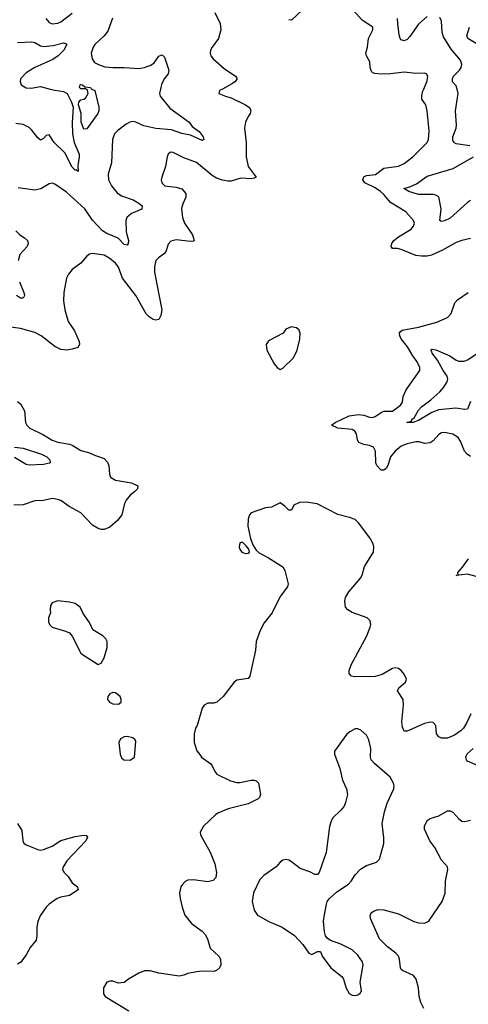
# Model space of a CAD drawing. Header units: inches. Extents: x 2143765 to 2212928, y 878963 to 1017374.
# Tile 179 of 256: x 2183845 to 2186955, y 963656 to 970481. Entities that reach past the tile are written whole.
import ezdxf

# ---------------------------------------------------------------- set-up
doc = ezdxf.new("R2010")
doc.units = ezdxf.units.IN
doc.header["$MEASUREMENT"] = 0
doc.layers.add('C1986', color=7, linetype='Continuous')
doc.layers.add('C1987', color=7, linetype='Continuous')

msp = doc.modelspace()

# ---------------------------------------------------------------- linework, layer by layer
at = {"layer": 'C1986', "color": 5}
for points, elevation in [([(2185249.9, 970000), (2185231.3, 969990), (2185224.7, 969970), (2185271.3, 969950), (2185310, 969940.3), (2185410.5, 969890), (2185439.3, 969870), (2185442.6, 969862.6), (2185446.7, 969850), (2185443.1, 969830), (2185428.5, 969810), (2185410.4, 969770), (2185403.7, 969730), (2185414.3, 969630), (2185415.3, 969530), (2185430, 969463.8), (2185485.3, 969390), (2185470, 969381.6), (2185450, 969378.9), (2185378, 969382), (2185310, 969362.8), (2185290, 969361.7), (2185250, 969369.2), (2185210, 969383.7), (2185180.3, 969400.3), (2185070, 969490.6), (2184984.1, 969524.1), (2184910, 969561.6), (2184890, 969562), (2184874, 969550), (2184866.7, 969530), (2184856.2, 969463.8), (2184830.4, 969390), (2184827, 969370), (2184830.4, 969350.4), (2184851.3, 969330), (2184930, 969320.5), (2184968.3, 969308.3), (2184996.1, 969276.1), (2184997.6, 969250), (2184975.5, 969204.5), (2184967.3, 969172.7), (2184973.5, 969110), (2184988.4, 969070), (2185044.2, 968990), (2185055.5, 968950), (2185050, 968945.1), (2185030, 968942.6), (2184930, 968954.2), (2184893.9, 968946.1), (2184874, 968926), (2184860.2, 968879.8), (2184850, 968860.7), (2184807.3, 968830), (2184789, 968811), (2184778.6, 968770), (2184779.3, 968730), (2184830.3, 968470), (2184824.7, 968430), (2184810, 968402), (2184790, 968398), (2184770, 968403.5), (2184741.8, 968421.8), (2184721.6, 968441.6), (2184650.5, 968570), (2184558.4, 968690), (2184530, 968764.7), (2184511.4, 968790), (2184470, 968825), (2184430, 968848.7), (2184350, 968860.9), (2184330, 968855.1), (2184310, 968840.9), (2184270, 968792.3), (2184210, 968749.5), (2184183, 968717), (2184170.4, 968690), (2184152.4, 968590), (2184148.5, 968531.5), (2184157.6, 968470), (2184182, 968390), (2184224.3, 968324.3), (2184258.4, 968250), (2184259.3, 968230), (2184247.7, 968210), (2184210, 968197.3), (2184170, 968191), (2184130, 968195.4), (2184090, 968215.4), (2183994.3, 968290), (2183950, 968313.6), (2183850, 968341.4), (2183750, 968354.8)], 380), ([(2184056.9, 970000), (2184090, 969991.7), (2184150, 969984.3), (2184173.7, 969970), (2184204.3, 969910), (2184214.9, 969874.9), (2184208.1, 969768.1), (2184210.9, 969690.9), (2184224, 969630), (2184256.8, 969550), (2184258, 969530), (2184248.2, 969468.2), (2184250.4, 969429.6), (2184238, 969438), (2184230, 969437), (2184210, 969458.9), (2184157.4, 969557.4), (2184084.8, 969630), (2184050, 969682), (2184030, 969678.4), (2184010, 969657.6), (2183990, 969646.3), (2183970, 969661.6), (2183930, 969716.4), (2183910, 969733.7), (2183870, 969754), (2183818.3, 969761.7)], 340), ([(2184820.6, 970000), (2184814.2, 969970), (2184818.6, 969950), (2184887, 969867), (2184995.3, 969790), (2185018.9, 969770), (2185041.6, 969741.6), (2185090, 969706.4), (2185117.7, 969670), (2185120.5, 969650), (2185110, 969643.5), (2185030, 969680.9), (2184970, 969691.6), (2184898.6, 969718.6), (2184790, 969726.2), (2184706.2, 969746.2), (2184650, 969771.6), (2184630, 969775.3), (2184608.2, 969771.8), (2184582.2, 969757.8), (2184526, 969714), (2184503, 969690), (2184488.7, 969651.3), (2184482, 969490), (2184459.3, 969410), (2184460.2, 969370), (2184480.6, 969330), (2184520.1, 969280.1), (2184550, 969261.2), (2184631.6, 969231.6), (2184671.7, 969210), (2184694.3, 969190), (2184692.2, 969167.8), (2184621.3, 969138.7), (2184587.7, 969110), (2184581.5, 969090), (2184582.3, 969010), (2184598.9, 968950), (2184597.6, 968930), (2184590, 968918), (2184570, 968923.6), (2184527.2, 968967.2), (2184450, 968998.4), (2184418.2, 969018.2), (2184350.4, 969090.4), (2184295.8, 969170), (2184170, 969285.7), (2184090, 969340.5), (2184070, 969347.8), (2184050, 969343.6), (2183991.2, 969308.8), (2183950, 969300.4), (2183835.3, 969315.3)], 360), ([(2184344.4, 970000), (2184366, 969990), (2184393.7, 969873.7), (2184394.4, 969850), (2184386.7, 969830), (2184310, 969724), (2184290, 969722.4), (2184271.3, 969770), (2184271.7, 969831.7), (2184253.2, 969890), (2184256.2, 969910), (2184270, 969926), (2184290.9, 969929.1), (2184301.8, 969938.2), (2184319.5, 969970), (2184318.4, 969978.4), (2184314.8, 969994.8), (2184307.1, 970000)], 340), ([(2186970, 968964), (2186910, 968951.3), (2186870, 968937.3), (2186776.7, 968883.3), (2186699.3, 968850), (2186670, 968842.4), (2186630, 968842), (2186590, 968847.6), (2186490, 968889.2), (2186464.7, 968895.3), (2186430, 968894.5), (2186420.5, 968910), (2186425.4, 968930), (2186439.1, 968950), (2186470, 968975.5), (2186558.2, 969030), (2186575.1, 969050), (2186580.9, 969070), (2186574.5, 969090), (2186522.3, 969150), (2186414.6, 969214.6), (2186368.4, 969270), (2186346, 969290), (2186310, 969315.2), (2186238.5, 969350), (2186224.3, 969370), (2186230, 969390.7), (2186250, 969400.1), (2186311.2, 969408.8), (2186370, 969452.8), (2186470, 969465.8), (2186510, 969483.9), (2186569.7, 969530), (2186669.7, 969630), (2186678.7, 969650), (2186682.7, 969710), (2186669.7, 969850), (2186659.6, 969890), (2186633.6, 969930), (2186633, 969950), (2186638.3, 969981.7), (2186646, 970000)], 380), ([(2186966.3, 969606.3), (2186870, 969620.8), (2186854.2, 969630), (2186846.5, 969646.5), (2186848.5, 969670), (2186869.8, 969729.8), (2186872.4, 969750), (2186865.7, 969850), (2186885.2, 969970), (2186876.7, 970000)], 360), ([(2186970, 969226.8), (2186950, 969212.8), (2186830, 969105.5), (2186790, 969087), (2186770, 969083), (2186758, 969090), (2186767.1, 969170), (2186750, 969252.3), (2186730, 969265.1), (2186710, 969268.7), (2186609.9, 969269.9), (2186542.7, 969290), (2186507, 969310), (2186550, 969322), (2186595.8, 969344.2), (2186670, 969395.9), (2186850.4, 969449.6), (2186989.6, 969530)], 360), ([(2183818, 969018), (2183846, 968990), (2183879.3, 968970), (2183900.4, 968950), (2183904.9, 968930), (2183896.4, 968910), (2183845.9, 968854.1), (2183835.2, 968810)], 360), ([(2183843.5, 968663.5), (2183873.8, 968590), (2183877.7, 968570), (2183870, 968549.8), (2183850, 968551.3), (2183822.6, 968570)], 360), ([(2186970, 967453.3), (2186945.7, 967470), (2186928.4, 967490), (2186900.8, 967560.8), (2186884.5, 967584.5), (2186847.7, 967607.7), (2186790, 967620.4), (2186770, 967618.3), (2186750, 967606.9), (2186710, 967562.7), (2186690, 967548.8), (2186650, 967544.4), (2186613.9, 967553.9), (2186590, 967554.2), (2186530, 967542.3), (2186490, 967525), (2186447.3, 967490), (2186415.8, 967450), (2186396.3, 967390), (2186384.7, 967370), (2186370, 967358), (2186350, 967358.6), (2186320.2, 967390), (2186313, 967410), (2186311.3, 967491.3), (2186297.4, 967517.4), (2186270.7, 967530.7), (2186230, 967536.2), (2186196.3, 967550), (2186186.4, 967566.4), (2186180.7, 967610), (2186168.5, 967628.5), (2186150, 967640.8), (2186050.9, 967650.9), (2186006, 967670), (2186032.3, 967690), (2186130, 967735.3), (2186194.4, 967745.6), (2186230, 967739.6), (2186270, 967725.7), (2186290, 967724.7), (2186310, 967731), (2186350, 967758.8), (2186370, 967766.5), (2186430, 967766.5), (2186483.6, 967810), (2186498, 967830), (2186504.2, 967870), (2186523.8, 967916.2), (2186618.9, 968050), (2186618.5, 968070), (2186599.8, 968110), (2186570.3, 968150.3), (2186534.2, 968214.2), (2186489.8, 968270), (2186481.2, 968290), (2186478, 968310), (2186481.8, 968318.2), (2186497.2, 968330), (2186609.3, 968350), (2186736.4, 968383.6), (2186810, 968417), (2186835.4, 968444.6), (2186860.7, 968519.3), (2186880, 968540), (2186954.7, 968590)], 380), ([(2186970, 967833.6), (2186950, 967781.6), (2186930, 967778), (2186868.6, 967788.6), (2186750, 967777.2), (2186702.7, 967757.3), (2186610, 967703.7), (2186569.8, 967689.8), (2186529.5, 967690), (2186562, 967698), (2186562.4, 967710), (2186579.5, 967720.5), (2186610, 967773.8), (2186630, 967798.4), (2186694.5, 967845.5), (2186757.5, 967902.5), (2186785.9, 967934.1), (2186808.1, 967971.9), (2186812.5, 967990), (2186809.2, 968010), (2186780.9, 968050), (2186741.8, 968121.8), (2186705.3, 968170), (2186702, 968182), (2186692.3, 968190), (2186703.1, 968196.9), (2186730, 968192.5), (2186825.7, 968150), (2186870, 968122), (2186890, 968114.5), (2186926.3, 968113.7), (2186950, 968122.4), (2187049.6, 968190)], 360), ([(2183830, 967833.6), (2183850, 967819.5), (2183878, 967770), (2183885.2, 967690), (2183894.6, 967670), (2183915.8, 967650), (2184010, 967604.5), (2184070, 967566), (2184110, 967552.7), (2184190, 967539.7), (2184214.4, 967530), (2184270, 967494.3), (2184321.8, 967481.8), (2184370, 967459.5), (2184430, 967440.5), (2184453.5, 967413.5), (2184463, 967390), (2184467, 967330), (2184475.5, 967310), (2184509.3, 967289.3), (2184621, 967270), (2184664.9, 967250), (2184661.6, 967230), (2184643.8, 967210), (2184610, 967184.5), (2184583.1, 967150), (2184572.4, 967127.6), (2184553.4, 967050), (2184523.9, 967010), (2184470, 966964.1), (2184430, 966947.7), (2184410, 966948.4), (2184390, 966953.5), (2184350, 966977.7), (2184270, 967062), (2184187.5, 967107.5), (2184130, 967148.4), (2184110, 967156.4), (2184070, 967162.3), (2184010, 967148.5), (2183950, 967145.1), (2183870, 967118.6), (2183804.5, 967115.5)], 380), ([(2183810, 967518.9), (2183870, 967511.9), (2183995.8, 967470), (2184034.6, 967450), (2184053.4, 967430), (2184056.3, 967410), (2184053, 967407), (2184010, 967398.7), (2183910, 967392.6), (2183890, 967397.7), (2183810, 967447)], 360), ([(2186972.7, 965670), (2186945.5, 965610), (2186920.7, 965570), (2186906.2, 965553.8), (2186858, 965522), (2186810, 965500.9), (2186770, 965501.2), (2186750, 965509.2), (2186733.2, 965530), (2186729, 965590), (2186710, 965609), (2186690, 965612.7), (2186650, 965602.7), (2186530, 965549.5), (2186510, 965549.2), (2186498.3, 965578.3), (2186493.9, 965613.9), (2186504.4, 965730), (2186502.7, 965770), (2186464.7, 965830), (2186473.3, 965850), (2186518.3, 965890), (2186525.4, 965910), (2186510, 965944.5), (2186490, 965969.5), (2186470, 965985.1), (2186450, 965989.6), (2186430, 965983), (2186356.8, 965943.2), (2186310, 965928.2), (2186165.6, 965925.6), (2186145.2, 965930), (2186129.7, 965949.7), (2186129.8, 965970), (2186142.7, 966010), (2186252.3, 966210), (2186275.4, 966270), (2186278.7, 966290), (2186273.7, 966313.7), (2186254.5, 966334.5), (2186150, 966372.1), (2186120.5, 966390), (2186103.9, 966410), (2186098.2, 966450), (2186104, 966476), (2186125.7, 966514.3), (2186207.6, 966610), (2186218.4, 966630), (2186236.2, 966690), (2186297.6, 966790), (2186299.6, 966830), (2186292.5, 966852.5), (2186271.6, 966890), (2186194.3, 966994.3), (2186170, 967015.6), (2186130.9, 967030.9), (2186050, 967052.1), (2185906.4, 967126.4), (2185830, 967136.8), (2185784.5, 967135.5), (2185745.1, 967114.9), (2185730, 967082), (2185710, 967082), (2185684, 967110), (2185650, 967131.8), (2185590, 967101.2), (2185550, 967098), (2185450, 967064), (2185438.8, 967050), (2185430, 967018), (2185426.9, 966970), (2185444.8, 966884.8), (2185460.5, 966840.5), (2185484.4, 966804.4), (2185504.7, 966784.7), (2185570.3, 966750.3), (2185668.6, 966688.6), (2185684.1, 966664.1), (2185706.8, 966570), (2185700.7, 966550), (2185650, 966484), (2185594.9, 966370), (2185540.6, 966299.4), (2185513, 966247), (2185484.6, 966170), (2185479.5, 966110), (2185441, 965930), (2185430, 965915.3), (2185350, 965902.7), (2185331, 965890), (2185255.5, 965790), (2185210.8, 965750), (2185190, 965744.5), (2185150, 965743.7), (2185124, 965730), (2185110, 965708.7), (2185075.5, 965590), (2185064, 965570), (2185054.8, 965530), (2185055.5, 965470), (2185074.2, 965414.2), (2185090.5, 965390), (2185105.5, 965370), (2185170, 965323), (2185180.4, 965310), (2185197.3, 965270), (2185212.5, 965252.5), (2185305.8, 965205.8), (2185350, 965194.7), (2185370, 965194.4), (2185450, 965210.2), (2185470.2, 965210.2), (2185484.2, 965204.2), (2185500.5, 965190), (2185514.9, 965110), (2185508.5, 965090), (2185499.1, 965080.9), (2185430, 965045), (2185290, 965011.6), (2185218.8, 964981.2), (2185202, 964970), (2185119.5, 964890), (2185096.4, 964850), (2185099.5, 964830), (2185166, 964710), (2185198.5, 964630), (2185210.3, 964570), (2185204.2, 964535.8), (2185185.2, 964514.8), (2185150, 964504.5), (2185050, 964519.3), (2185010, 964515.8), (2184992.7, 964507.3), (2184972.8, 964487.2), (2184963.1, 964470), (2184953.4, 964430), (2184957, 964390), (2184970.4, 964330), (2184990, 964274.8), (2185037.2, 964217.2), (2185110, 964162.3), (2185130, 964140.3), (2185147.1, 964110), (2185166, 964046), (2185225.5, 963990), (2185238, 963970), (2185239.3, 963930), (2185230, 963909.2), (2185210, 963889.6), (2185190, 963884.7), (2185113.5, 963886.5), (2185070, 963881.3), (2185010, 963869.7), (2184982.2, 963857.8), (2184950, 963851), (2184810, 963872.3), (2184750, 963887.3), (2184710, 963888.3), (2184670, 963873.3), (2184598.8, 963830), (2184570, 963806.6), (2184530, 963803.7), (2184490, 963816), (2184470, 963817.2), (2184450, 963808.7), (2184426.8, 963770), (2184426, 963730), (2184438, 963710), (2184601, 963610)], 420), ([(2187010, 966620.5), (2186950, 966638.8), (2186869.7, 966629.7), (2186887.3, 966632.7), (2186881.5, 966641.5), (2186882.9, 966650), (2186914.8, 966685.2), (2186956.5, 966743.5)], 380), ([(2187022.7, 965310), (2186950, 965341.5), (2186941.5, 965350), (2186937.2, 965370), (2186947.2, 965392.8), (2186987.3, 965430)], 420), ([(2186646.4, 963626.4), (2186625.7, 963670), (2186615.1, 963710), (2186608.3, 963770), (2186592.6, 963830), (2186575, 963855), (2186499.6, 963890), (2186490, 963898.7), (2186484.1, 963910), (2186477, 963970), (2186469.8, 963990), (2186451.9, 964011.9), (2186395.7, 964055.7), (2186339.3, 964110), (2186277.2, 964250), (2186273.6, 964270), (2186280.5, 964290), (2186297, 964303), (2186330, 964313.4), (2186368.3, 964311.7), (2186470, 964283.5), (2186576, 964230), (2186610, 964221.1), (2186650, 964219.5), (2186672.1, 964227.9), (2186682.3, 964237.7), (2186772.6, 964370), (2186793.7, 964426.3), (2186797.2, 964510), (2186813.3, 964590), (2186809.7, 964609.7), (2186770, 964656.2), (2186722.2, 964742.2), (2186687.6, 964790), (2186651.5, 964870), (2186651.5, 964890), (2186669.6, 964930), (2186690, 964944.9), (2186750, 964963), (2186810, 964998), (2186830, 964997.3), (2186848, 964988), (2186890, 964941), (2186910, 964926.8), (2186930, 964922.8), (2186970, 964933.4)], 420), ([(2183830.6, 964910), (2183860.4, 964860.4), (2183866.5, 964790), (2183873.7, 964773.7), (2183890, 964760.7), (2183970, 964729.4), (2183990, 964725.9), (2184010, 964729.5), (2184070, 964751.9), (2184130, 964790.7), (2184230, 964819.4), (2184288.3, 964828.3), (2184307, 964827), (2184315.2, 964815.2), (2184303.8, 964790), (2184172, 964650), (2184144.2, 964604.2), (2184141.7, 964590), (2184153.4, 964570), (2184181.8, 964541.8), (2184210, 964498.3), (2184246, 964470), (2184251.3, 964450), (2184190, 964409.5), (2184130, 964399.4), (2184104.2, 964390), (2184048.9, 964350), (2184029.1, 964330), (2183987.7, 964270), (2183970.2, 964230), (2183964.5, 964190), (2183965.2, 964130), (2183958.5, 964101.5), (2183917, 964050), (2183890, 963999.5), (2183852.2, 963947.8), (2183830, 963934.7)], 380)]:
    msp.add_lwpolyline(points, dxfattribs=dict(at, elevation=elevation))
for points, elevation in [([(2185730, 968352.3), (2185690, 968335.3), (2185670.7, 968309.3), (2185579.9, 968260.1), (2185566.8, 968250), (2185554, 968230), (2185558, 968190), (2185610, 968094.8), (2185630, 968070.8), (2185650, 968056), (2185670, 968066), (2185742.7, 968137.3), (2185769.5, 968190), (2185786, 968266), (2185789.1, 968309.1), (2185782, 968330), (2185764.7, 968344.7)], 420), ([(2185390, 966859), (2185370, 966855.3), (2185365.8, 966825.8), (2185371, 966810), (2185386, 966790), (2185410, 966780.7), (2185430, 966782.8), (2185439, 966790), (2185433.2, 966810), (2185414.2, 966834.2)], 420), ([(2184110, 966454), (2184070, 966438), (2184059.6, 966420.4), (2184056, 966390), (2184058.8, 966370), (2184045.1, 966334.9), (2184044.5, 966310), (2184052.9, 966290), (2184070.5, 966270), (2184163, 966243), (2184190.3, 966230.3), (2184208.9, 966208.9), (2184270, 966090.8), (2184279.9, 966079.9), (2184390, 966011), (2184410, 966021), (2184430, 966058), (2184451.3, 966128.7), (2184451.8, 966170), (2184442, 966190), (2184422.7, 966210), (2184352.1, 966252.1), (2184330, 966302), (2184285.1, 966365.1), (2184263.7, 966410), (2184230, 966435.6), (2184190, 966442.9)], 420), ([(2184490, 965818), (2184470, 965809.3), (2184455.5, 965790), (2184453, 965770), (2184467.7, 965750), (2184490, 965739.1), (2184530, 965736), (2184549, 965751), (2184549.2, 965770), (2184541.2, 965790), (2184510, 965815.1)], 420), ([(2186190, 965565.2), (2186170, 965565.2), (2186134.2, 965545.8), (2186112.2, 965527.8), (2186027.7, 965410), (2186027.3, 965390), (2186063.8, 965290), (2186083.1, 965210), (2186110.5, 965150), (2186116.3, 965110), (2186104.1, 965055.9), (2186093.4, 965030), (2186070, 965001.2), (2186013.2, 964946.8), (2186001.1, 964918.9), (2185992.3, 964887.7), (2185970.4, 964709.6), (2185921, 964570), (2185910, 964555.3), (2185890, 964555.3), (2185855.5, 964575.5), (2185790, 964597), (2185730, 964644.5), (2185710, 964655.1), (2185690, 964660.9), (2185670, 964656), (2185650, 964640.9), (2185623, 964610), (2185537.3, 964550), (2185510, 964520.9), (2185466.7, 964430), (2185457.6, 964370), (2185470.6, 964310), (2185494.2, 964274.2), (2185571, 964230), (2185664, 964190), (2185750, 964133.4), (2185807.3, 964070), (2185850, 964011), (2185870, 964001), (2185910, 964022), (2185930, 964022), (2185942.8, 963990), (2186002.8, 963910), (2186077.3, 963850), (2186090.6, 963830), (2186108.7, 963768.7), (2186130, 963731), (2186150, 963720.7), (2186170, 963717.3), (2186190, 963722.8), (2186206.3, 963733.7), (2186215.1, 963750), (2186206, 963810), (2186225.1, 963930), (2186220.5, 963950), (2186190, 963998), (2186150, 964035.1), (2186070, 964073.6), (2185998.7, 964098.7), (2185975.3, 964115.3), (2185966, 964130), (2185958, 964158), (2185950.8, 964230), (2185952.8, 964250), (2185970.9, 964350), (2185977.4, 964370), (2185990, 964386.4), (2186044.1, 964435.9), (2186124.5, 964490), (2186142.9, 964510), (2186170, 964554.8), (2186206.5, 964593.5), (2186250, 964619.3), (2186317.4, 964642.6), (2186338.6, 964661.4), (2186369.7, 964770), (2186369.7, 964809.7), (2186358.7, 964910), (2186373.6, 964990), (2186391.8, 965050), (2186439.3, 965150), (2186441.2, 965170), (2186436, 965190), (2186412.3, 965230), (2186304.9, 965324.9), (2186282.4, 965350), (2186277.4, 965370), (2186279.7, 965430), (2186264.5, 965490), (2186250, 965521.2), (2186210, 965557.2)], 440), ([(2184590, 965513), (2184568.9, 965511.1), (2184543.2, 965496.8), (2184531.8, 965470), (2184542.3, 965390), (2184550, 965364), (2184566.8, 965350), (2184610, 965348.7), (2184640.9, 965370), (2184650, 965478), (2184646.6, 965490), (2184630, 965504.5)], 420)]:
    msp.add_lwpolyline(points, close=True, dxfattribs=dict(at, elevation=elevation))
at = {"layer": 'C1987', "color": 5}
for points, elevation in [([(2185198, 970530), (2185235.3, 970455.3), (2185238.6, 970410), (2185222.4, 970350), (2185178.9, 970290), (2185168.9, 970270), (2185166, 970250), (2185170.4, 970230), (2185185.5, 970210), (2185263.1, 970143.1), (2185340.5, 970090), (2185353, 970070), (2185337.3, 970050), (2185321.4, 970038.6), (2185249.9, 970000)], 380), ([(2185805.2, 970550), (2185730, 970478.3), (2185710, 970481.1)], 380), ([(2186646, 970000), (2186670, 970058), (2186675.1, 970090), (2186665.6, 970105.6), (2186650.9, 970110.9), (2186590, 970107.6), (2186510, 970116.5), (2186415.3, 970104.7), (2186350, 970102.5), (2186307.1, 970107.1), (2186292.7, 970112.7), (2186283, 970123), (2186274.5, 970150), (2186272.8, 970190), (2186248.7, 970230), (2186243.5, 970250), (2186255.4, 970290), (2186262, 970350), (2186293.3, 970410), (2186293.6, 970430), (2186218.5, 970478.5), (2186117.3, 970590)], 380), ([(2184026.9, 970490), (2184050, 970461.7), (2184070, 970452.7), (2184110, 970457.8), (2184130, 970466.7), (2184210, 970525.5)], 360), ([(2184487.5, 970492.5), (2184457.4, 970402.6), (2184430.9, 970369.1), (2184367.2, 970310), (2184354.4, 970290), (2184340.5, 970250), (2184347.3, 970210), (2184364.8, 970184.8), (2184390.8, 970170), (2184435.2, 970155.2), (2184490, 970149.1), (2184570, 970149.1), (2184670, 970141.7), (2184710, 970149), (2184754.4, 970165.6), (2184777.6, 970182.4), (2184810, 970227.2), (2184830, 970237.6), (2184835.2, 970235.2), (2184850, 970222), (2184879, 970130), (2184875, 970105), (2184846.9, 970070), (2184827.5, 970032.5), (2184820.6, 970000)], 360), ([(2186670, 970502.8), (2186609, 970451), (2186550, 970364.2), (2186530, 970344.2), (2186510, 970335.6), (2186490, 970340.7), (2186482.4, 970350), (2186475.2, 970375.2), (2186465.8, 970454.2), (2186464.1, 970490)], 360), ([(2186876.7, 970000), (2186870, 970023.5), (2186844.6, 970050), (2186844.2, 970070), (2186852.1, 970090), (2186892.5, 970130), (2186905, 970150), (2186908.7, 970170), (2186899.5, 970199.5), (2186835.9, 970275.9), (2186783.1, 970363.1), (2186774, 970394), (2186769.8, 970470), (2186756.7, 970496.7)], 360), ([(2187010, 970316.7), (2186950.6, 970350.6), (2186945.3, 970370), (2186963.5, 970430)], 340), ([(2183830, 970321.8), (2183930, 970327.1), (2183950, 970322), (2183990, 970299.7), (2184010, 970296.1), (2184078.1, 970301.9), (2184150, 970320.3), (2184170, 970314.8), (2184171.8, 970310), (2184150.2, 970270), (2184111.5, 970230), (2184075, 970205), (2183949.6, 970150.4), (2183890, 970112.7), (2183850.3, 970070), (2183847.6, 970050), (2183856.5, 970030), (2183890, 970008.6), (2183925.8, 970005.8), (2183990, 970016.8), (2184056.9, 970000)], 340), ([(2184307.1, 970000), (2184302.9, 970002.9), (2184270, 970002.6), (2184260.8, 970010), (2184264.5, 970030), (2184270, 970032.7), (2184280.4, 970030), (2184296.5, 970016.5), (2184335.5, 970010), (2184341.4, 970001.4), (2184344.4, 970000)], 340)]:
    msp.add_lwpolyline(points, dxfattribs=dict(at, elevation=elevation))

doc.saveas('drawing.dxf')
